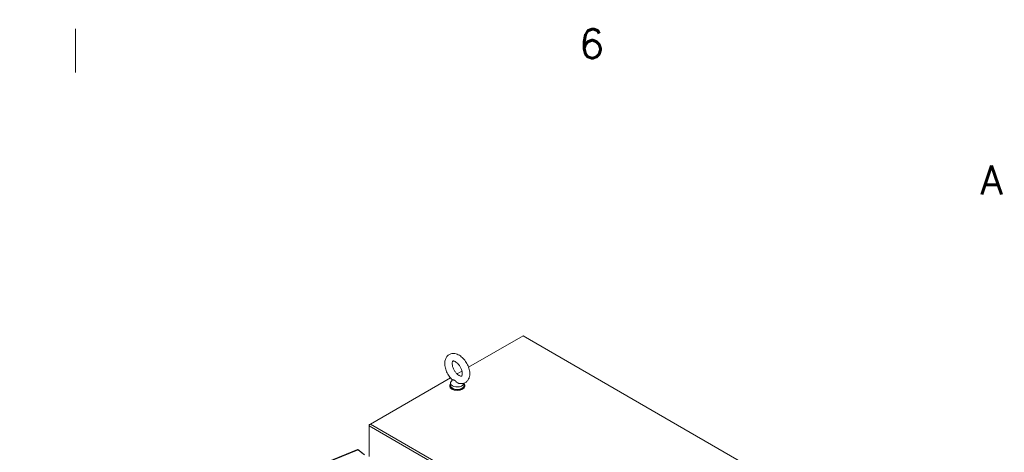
# Model space of a CAD drawing. Header units: inches. Extents: x 3 to 388, y 9 to 244.
# Tile 53 of 53: x 322 to 385, y 215 to 242. Entities that reach past the tile are written whole.
import ezdxf

# ---------------------------------------------------------------- set-up
doc = ezdxf.new("R2010")
doc.units = ezdxf.units.IN
doc.header["$LTSCALE"] = 23
doc.header["$MEASUREMENT"] = 0
doc.layers.get('0').update_dxf_attribs({"lineweight": 0})
for name, color, linetype, lineweight in [('Border (ANSI)', 7, 'Continuous', 5), ('Visible (ANSI)', 7, 'Continuous', 5), ('Visible Narrow (ANSI)', 7, 'Continuous', 5)]:
    doc.layers.add(name, color=color, linetype=linetype, lineweight=lineweight)
doc.styles.add('Note Text (ANSI)', font='RomanS.shx')

# ---------------------------------------------------------------- blocks, each defined once
blk = doc.blocks.new('Borders Default Border')
at = {"layer": 'Border (ANSI)'}
blk.add_line((14.1667, 10.38), (14.1667, 10.5), dxfattribs=at)
at = {"layer": 'Border (ANSI)', "char_height": 0.08, "attachment_point": 7, "style": 'Note Text (ANSI)'}
for s, insert in [('6', (15.5597, 10.4192)), ('A', (16.6688, 10.0431))]:
    blk.add_mtext(s, dxfattribs=dict(at, insert=insert))

msp = doc.modelspace()

# ---------------------------------------------------------------- linework, layer by layer
at = {"layer": 'Visible (ANSI)'}
for p, q in [((350.8343, 220.0139), (354.2967, 222.013)), ((354.2967, 222.013), (373.7791, 210.7649)), ((350.1016, 219.5909), (350.4116, 219.7699)), ((344.5894, 216.4085), (349.6789, 219.3469)), ((349.8027, 219.2198), (349.7191, 219.1098)), ((349.6331, 218.8146), (349.6331, 218.8537)), ((349.6829, 219.0102), (349.6829, 218.8537)), ((350.5416, 219.0019), (350.5416, 218.8537)), ((350.5914, 218.8146), (350.5914, 218.8537)), ((344.5894, 216.4085), (344.5217, 216.3694)), ((344.5217, 216.3694), (344.5217, 216.2912)), ((344.5415, 216.3579), (344.5217, 216.3694)), ((344.5217, 214.3349), (344.5217, 216.2912)), ((322.2891, 206.0945), (343.7734, 214.7799)), ((343.815, 214.7716), (344.1449, 214.4996)), ((343.8684, 214.7276), (343.8808, 214.7326)), ((344.2107, 214.4607), (343.8808, 214.7326))]:
    msp.add_line(p, q, dxfattribs=at)
for centre, major_axis, start_param, end_param in [((350.1123, 218.8537), (0.4792, 0), 2.6814744, 6.7433035), ((350.1123, 218.8146), (0.4792, 0), 3.1415927, 6.2831853), ((350.1123, 219.0102), (0.4293, 0), 2.728149, 6.249374), ((350.1123, 218.8537), (0.4293, 0), 3.1415927, 6.2831853), ((344.5894, 216.3303), (0.0479, 0.083), 0.7853982, 2.3561945)]:
    msp.add_ellipse(centre, major_axis=major_axis, ratio=0.5773503, start_param=start_param, end_param=end_param, dxfattribs=at)
for points, knots in [([(350.2308, 218.9861), (350.3154, 218.9681), (350.4047, 218.9661), (350.5587, 219.0033), (350.6239, 219.034), (350.7329, 219.1172), (350.7773, 219.1683), (350.8505, 219.2891), (350.8763, 219.3602), (350.9099, 219.5239), (350.9125, 219.618), (350.8925, 219.8168), (350.8675, 219.9218), (350.7937, 220.1267), (350.7452, 220.2266), (350.6296, 220.4131), (350.5628, 220.4998), (350.4142, 220.6535), (350.3325, 220.7203), (350.1581, 220.8249), (350.0652, 220.8631), (349.8841, 220.8941), (349.7966, 220.8923), (349.6468, 220.8496), (349.5838, 220.8168), (349.4784, 220.7301), (349.4358, 220.6773), (349.3658, 220.5527), (349.3419, 220.4795), (349.3128, 220.3118), (349.3126, 220.2159), (349.338, 220.0151), (349.3654, 219.91), (349.4436, 219.7061), (349.494, 219.6072), (349.6129, 219.4232), (349.6813, 219.338), (349.774, 219.2461), (349.7919, 219.2293), (349.8102, 219.2131)], [0.3057307, 0.3057307, 0.3057307, 0.3057307, 0.6170372, 0.6170372, 0.8597967, 0.8597967, 1.0924846, 1.0924846, 1.3619288, 1.3619288, 1.6936624, 1.6936624, 2.0537723, 2.0537723, 2.4101839, 2.4101839, 2.7642474, 2.7642474, 3.122335, 3.122335, 3.4795998, 3.4795998, 3.7832162, 3.7832162, 4.0226311, 4.0226311, 4.2569395, 4.2569395, 4.531737, 4.531737, 4.8684161, 4.8684161, 5.228757, 5.228757, 5.5846921, 5.5846921, 5.9388864, 5.9388864, 6.0216226, 6.0216226, 6.0216226, 6.0216226]), ([(350.2311, 219.4915), (350.2634, 219.4728), (350.2928, 219.4608), (350.34, 219.4478), (350.3575, 219.4467), (350.383, 219.4484), (350.3861, 219.4506), (350.3945, 219.4567), (350.4008, 219.4621), (350.4168, 219.4938), (350.4252, 219.5187), (350.4335, 219.5829), (350.4343, 219.6197), (350.4264, 219.7038), (350.4175, 219.7513), (350.3888, 219.8525), (350.3685, 219.9064), (350.3177, 220.0134), (350.287, 220.0667), (350.2188, 220.1654), (350.1814, 220.2109), (350.1056, 220.2884), (350.0672, 220.3206), (349.9962, 220.3695), (349.9634, 220.3867), (349.9085, 220.4079), (349.8864, 220.4123), (349.8533, 220.4145), (349.8447, 220.4121), (349.8328, 220.4074), (349.8284, 220.4066), (349.8091, 220.3706), (349.8002, 220.346), (349.7913, 220.2822), (349.7902, 220.2459), (349.7973, 220.1627), (349.8057, 220.1155), (349.8335, 220.0148), (349.8533, 219.9611), (349.9033, 219.854), (349.9336, 219.8006), (350.0012, 219.7013), (350.0385, 219.6554), (350.1142, 219.5768), (350.1527, 219.5439), (350.2036, 219.5082), (350.2176, 219.4993), (350.2311, 219.4915)], [0, 0, 0, 0, 0.2551645, 0.2551645, 0.5092581, 0.5092581, 0.8431278, 0.8431278, 1.1465557, 1.1465557, 1.4329652, 1.4329652, 1.6841854, 1.6841854, 1.94465, 1.94465, 2.2166849, 2.2166849, 2.4954073, 2.4954073, 2.7741335, 2.7741335, 3.0459349, 3.0459349, 3.3055332, 3.3055332, 3.5566885, 3.5566885, 3.8397805, 3.8397805, 4.2705114, 4.2705114, 4.564109, 4.564109, 4.8152663, 4.8152663, 5.0752168, 5.0752168, 5.3468471, 5.3468471, 5.6254206, 5.6254206, 5.9042854, 5.9042854, 6.1765021, 6.1765021, 6.2831853, 6.2831853, 6.2831853, 6.2831853]), ([(349.9442, 219.1886), (349.9368, 219.1929), (349.9294, 219.1962), (349.9061, 219.2037), (349.891, 219.2049), (349.8538, 219.2063), (349.8289, 219.2048), (349.8135, 219.2108), (349.8116, 219.2119), (349.8102, 219.2131)], [0.91423809, 0.91423809, 0.91423809, 0.91423809, 0.9520549, 0.9520549, 1.03110369, 1.03110369, 1.1787345, 1.1787345, 1.20559338, 1.20559338, 1.20559338, 1.20559338]), ([(350.2308, 218.9861), (350.2208, 218.9882), (350.2108, 218.991), (350.1719, 219.0041), (350.144, 219.0187), (350.0812, 219.0609), (350.0508, 219.0896), (350.0037, 219.1371), (349.9827, 219.1603), (349.9559, 219.1813), (349.95, 219.1853), (349.9442, 219.1886)], [0.56406313, 0.56406313, 0.56406313, 0.56406313, 0.59143372, 0.59143372, 0.67079373, 0.67079373, 0.78259067, 0.78259067, 0.8847232, 0.8847232, 0.91423809, 0.91423809, 0.91423809, 0.91423809]), ([(343.7734, 214.7798), (343.7766, 214.7811), (343.7799, 214.7819), (343.7835, 214.7821), (343.7931, 214.7826), (343.8041, 214.7789), (343.815, 214.7716)], [0.85867841, 0.85867841, 0.85867841, 0.85867841, 1.04908001, 1.04908001, 1.04908001, 1.57079633, 1.57079633, 1.57079633, 1.57079633])]:
    msp.add_open_spline(points, degree=3, knots=knots, dxfattribs=at)
msp.add_open_spline([(343.8808, 214.7326), (343.8719, 214.7387), (343.8596, 214.7433), (343.8457, 214.7461)], degree=3, dxfattribs=at)
at = {"layer": 'Visible Narrow (ANSI)'}
for p, q in [((364.004, 205.043), (344.5217, 216.2912)), ((344.5894, 216.4085), (364.0718, 205.1604)), ((343.815, 214.7716), (322.3193, 206.0816))]:
    msp.add_line(p, q, dxfattribs=at)

# ---------------------------------------------------------------- block references
at = {"xscale": 23, "yscale": 23, "zscale": 23}
msp.add_blockref('Borders Default Border', (0, 0), dxfattribs=at)

doc.saveas('drawing.dxf')
